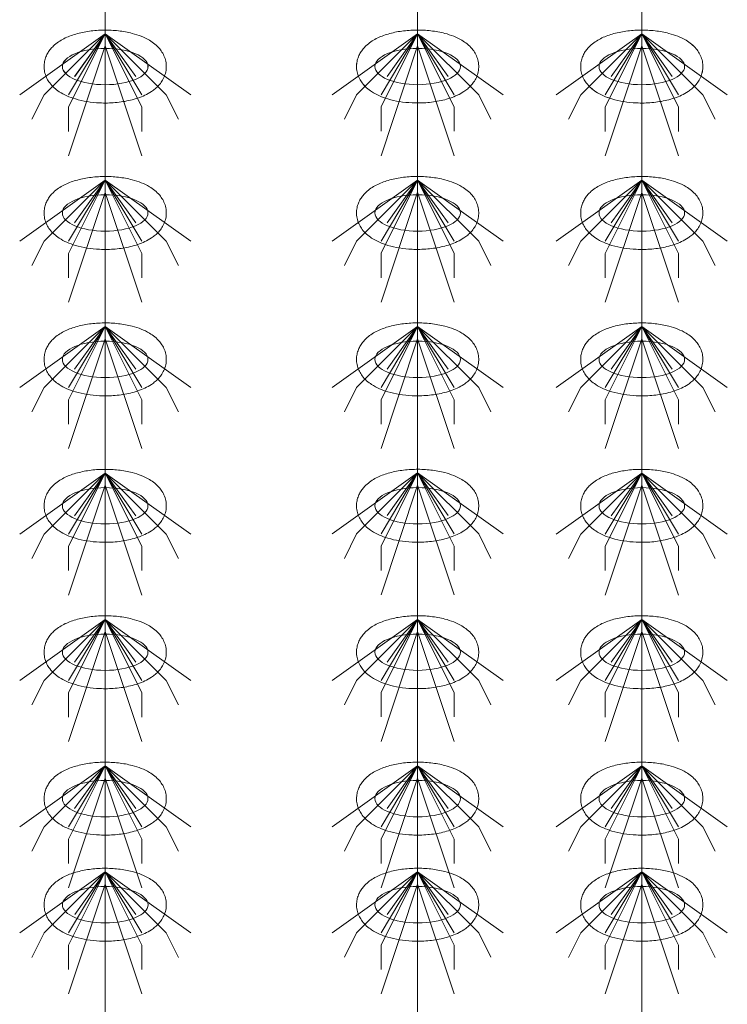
# Model space of a CAD drawing. Header units: metres. Extents: x 703769 to 722343, y 4313031 to 4317457.
# Tile 73 of 256: x 707724.58 to 707728.06, y 4313305.06 to 4313309.9. Entities that reach past the tile are written whole.
import ezdxf

# ---------------------------------------------------------------- set-up
doc = ezdxf.new("R2010")
doc.units = ezdxf.units.M
doc.header["$LTSCALE"] = 0.5
doc.layers.add('粗实线层', color=7, linetype='Continuous', lineweight=35)
doc.layers.add('设备', color=6, linetype='Continuous', lineweight=18)

# ---------------------------------------------------------------- blocks, each defined once
blk = doc.blocks.new('hh_1')
at = {"layer": '设备'}
for p, q in [((-268840, 164960), (-268910, 164910)), ((-268840, 164960), (-268890, 164910)), ((-268840, 164960), (-268870, 164900)), ((-268840, 164960), (-268870, 164910)), ((-268840, 164960), (-268865, 164925)), ((-268840, 164960), (-268790, 164910)), ((-268840, 164960), (-268815, 164925)), ((-268840, 164960), (-268770, 164910)), ((-268840, 164960), (-268810, 164910)), ((-268840, 164960), (-268810, 164900)), ((-268840, 164950), (-268870, 164860)), ((-268840, 164950), (-268810, 164860)), ((-268890, 164910), (-268900, 164890)), ((-268790, 164910), (-268780, 164890)), ((-268870, 164900), (-268870, 164880)), ((-268810, 164900), (-268810, 164880))]:
    blk.add_line(p, q, dxfattribs=at)
blk = doc.blocks.new('dawda')
at = {"layer": '设备', "color": 7}
for p, q in [((538386.44, 33373.42), (538386.44, 31373.38)), ((538642.28, 33373.42), (538642.28, 31373.42)), ((538825.8, 33373.42), (538825.8, 31373.38))]:
    blk.add_line(p, q, dxfattribs=at)
for centre in [(538386.43, 32630.55), (538386.44, 32630.55), (538642.27, 32630.59), (538642.27, 32630.59), (538825.81, 32630.55), (538825.81, 32630.55), (538386.43, 32510.55), (538642.27, 32510.59), (538825.81, 32510.55), (538386.43, 32390.55), (538642.27, 32390.59), (538825.81, 32390.55), (538386.43, 32270.55), (538642.27, 32270.59), (538825.81, 32270.55), (538386.43, 32150.55), (538642.27, 32150.59), (538825.81, 32150.55), (538386.43, 32030.55), (538642.27, 32030.59), (538825.81, 32030.55), (538386.44, 31943.61), (538642.28, 31943.64), (538825.81, 31943.61)]:
    blk.add_ellipse(centre, major_axis=(-35.04, 0), ratio=0.42498, dxfattribs=at)
for points in [[(538336.4, 32630.55), (538336.4, 32631.95), (538336.54, 32633.35), (538337.07, 32636.04), (538337.46, 32637.34), (538338.43, 32639.78), (538339, 32640.93), (538340.28, 32643.04), (538340.98, 32644.02), (538342.45, 32645.83), (538343.23, 32646.66), (538345.35, 32648.69), (538346.73, 32649.78), (538349.59, 32651.75), (538351.07, 32652.61), (538354.12, 32654.18), (538355.69, 32654.87), (538358.92, 32656.13), (538360.57, 32656.69), (538365.85, 32658.24), (538369.62, 32659.03), (538377.37, 32660.1), (538381.36, 32660.39), (538389.35, 32660.48), (538393.36, 32660.28), (538401.18, 32659.38), (538405, 32658.69), (538411.16, 32657.07), (538413.6, 32656.29), (538418.28, 32654.42), (538420.53, 32653.34), (538424.19, 32651.16), (538425.65, 32650.15), (538428.45, 32647.86), (538429.8, 32646.56), (538431.93, 32643.98), (538432.77, 32642.79), (538434.26, 32640.18), (538434.91, 32638.75), (538435.9, 32635.68), (538436.25, 32634.05), (538436.53, 32630.7), (538436.48, 32629), (538435.98, 32625.71), (538435.54, 32624.12), (538434.38, 32621.17), (538433.67, 32619.81), (538432.08, 32617.32), (538431.21, 32616.2), (538429.36, 32614.16), (538428.39, 32613.23), (538426.39, 32611.55), (538425.36, 32610.78), (538422.58, 32608.92), (538420.79, 32607.93), (538417.07, 32606.17), (538415.15, 32605.41), (538411.19, 32604.06), (538409.15, 32603.48), (538403.09, 32602.03), (538398.93, 32601.38), (538390.44, 32600.65), (538386.12, 32600.57), (538378.39, 32600.94), (538374.97, 32601.28), (538368.32, 32602.35), (538365.09, 32603.07), (538359.62, 32604.71), (538357.32, 32605.54), (538352.9, 32607.49), (538350.77, 32608.62), (538347.34, 32610.88), (538345.98, 32611.91), (538343.38, 32614.25), (538342.14, 32615.58), (538340.18, 32618.2), (538339.41, 32619.42), (538338.08, 32622.07), (538337.52, 32623.51), (538336.71, 32626.56), (538336.47, 32628.17), (538336.4, 32630.05), (538336.4, 32630.3), (538336.4, 32630.55)], [(538336.4, 32630.55), (538336.4, 32631.95), (538336.54, 32633.35), (538337.07, 32636.04), (538337.46, 32637.34), (538338.43, 32639.78), (538339.01, 32640.93), (538340.28, 32643.04), (538340.98, 32644.02), (538342.46, 32645.83), (538343.23, 32646.66), (538345.35, 32648.69), (538346.74, 32649.78), (538349.6, 32651.75), (538351.08, 32652.61), (538354.12, 32654.18), (538355.69, 32654.87), (538358.92, 32656.13), (538360.57, 32656.69), (538365.86, 32658.24), (538369.62, 32659.03), (538377.37, 32660.1), (538381.36, 32660.39), (538389.35, 32660.48), (538393.36, 32660.28), (538401.18, 32659.38), (538405, 32658.69), (538411.16, 32657.07), (538413.6, 32656.29), (538418.28, 32654.42), (538420.53, 32653.34), (538424.19, 32651.16), (538425.65, 32650.15), (538428.45, 32647.86), (538429.8, 32646.56), (538431.93, 32643.98), (538432.77, 32642.79), (538434.26, 32640.18), (538434.91, 32638.75), (538435.91, 32635.68), (538436.25, 32634.05), (538436.54, 32630.7), (538436.48, 32629), (538435.98, 32625.71), (538435.54, 32624.12), (538434.39, 32621.17), (538433.67, 32619.81), (538432.09, 32617.32), (538431.21, 32616.2), (538429.37, 32614.16), (538428.4, 32613.23), (538426.4, 32611.55), (538425.37, 32610.78), (538422.58, 32608.92), (538420.79, 32607.93), (538417.08, 32606.17), (538415.16, 32605.41), (538411.19, 32604.06), (538409.15, 32603.48), (538403.09, 32602.03), (538398.93, 32601.38), (538390.44, 32600.65), (538386.12, 32600.57), (538378.39, 32600.94), (538374.98, 32601.28), (538368.33, 32602.35), (538365.1, 32603.07), (538359.62, 32604.71), (538357.32, 32605.54), (538352.9, 32607.49), (538350.78, 32608.62), (538347.34, 32610.88), (538345.98, 32611.91), (538343.38, 32614.25), (538342.14, 32615.58), (538340.18, 32618.2), (538339.41, 32619.42), (538338.09, 32622.07), (538337.53, 32623.51), (538336.72, 32626.56), (538336.47, 32628.17), (538336.4, 32630.05), (538336.4, 32630.3), (538336.4, 32630.55)], [(538592.23, 32630.59), (538592.23, 32631.99), (538592.37, 32633.38), (538592.9, 32636.08), (538593.3, 32637.38), (538594.26, 32639.82), (538594.84, 32640.96), (538596.12, 32643.08), (538596.82, 32644.06), (538598.29, 32645.86), (538599.07, 32646.69), (538601.19, 32648.72), (538602.57, 32649.82), (538605.43, 32651.78), (538606.91, 32652.65), (538609.96, 32654.21), (538611.53, 32654.91), (538614.75, 32656.17), (538616.41, 32656.73), (538621.69, 32658.28), (538625.46, 32659.06), (538633.21, 32660.14), (538637.2, 32660.43), (538645.19, 32660.52), (538649.19, 32660.32), (538657.02, 32659.42), (538660.84, 32658.72), (538667, 32657.11), (538669.43, 32656.32), (538674.12, 32654.46), (538676.37, 32653.38), (538680.03, 32651.19), (538681.49, 32650.19), (538684.29, 32647.89), (538685.63, 32646.59), (538687.77, 32644.01), (538688.61, 32642.83), (538690.1, 32640.21), (538690.75, 32638.78), (538691.74, 32635.72), (538692.08, 32634.08), (538692.37, 32630.74), (538692.31, 32629.04), (538691.82, 32625.74), (538691.38, 32624.15), (538690.22, 32621.2), (538689.51, 32619.84), (538687.92, 32617.36), (538687.05, 32616.24), (538685.2, 32614.19), (538684.23, 32613.27), (538682.23, 32611.58), (538681.2, 32610.82), (538678.42, 32608.96), (538676.62, 32607.97), (538672.91, 32606.21), (538670.99, 32605.44), (538667.03, 32604.1), (538664.99, 32603.51), (538658.93, 32602.07), (538654.77, 32601.42), (538646.28, 32600.69), (538641.95, 32600.61), (538634.23, 32600.97), (538630.81, 32601.32), (538624.16, 32602.39), (538620.93, 32603.11), (538615.46, 32604.74), (538613.16, 32605.57), (538608.74, 32607.53), (538606.61, 32608.65), (538603.18, 32610.91), (538601.82, 32611.94), (538599.22, 32614.29), (538597.97, 32615.61), (538596.02, 32618.24), (538595.25, 32619.45), (538593.92, 32622.11), (538593.36, 32623.55), (538592.55, 32626.6), (538592.3, 32628.21), (538592.24, 32630.09), (538592.23, 32630.34), (538592.23, 32630.59)], [(538592.24, 32630.59), (538592.24, 32631.99), (538592.38, 32633.38), (538592.91, 32636.08), (538593.3, 32637.38), (538594.27, 32639.82), (538594.84, 32640.96), (538596.12, 32643.08), (538596.82, 32644.06), (538598.3, 32645.86), (538599.07, 32646.69), (538601.19, 32648.72), (538602.57, 32649.82), (538605.44, 32651.78), (538606.92, 32652.65), (538609.96, 32654.21), (538611.53, 32654.91), (538614.76, 32656.17), (538616.41, 32656.73), (538621.69, 32658.28), (538625.46, 32659.06), (538633.21, 32660.14), (538637.2, 32660.43), (538645.19, 32660.52), (538649.2, 32660.32), (538657.02, 32659.42), (538660.84, 32658.72), (538667, 32657.11), (538669.44, 32656.32), (538674.12, 32654.46), (538676.37, 32653.38), (538680.03, 32651.19), (538681.49, 32650.19), (538684.29, 32647.89), (538685.64, 32646.59), (538687.77, 32644.01), (538688.61, 32642.83), (538690.1, 32640.21), (538690.75, 32638.78), (538691.75, 32635.72), (538692.09, 32634.08), (538692.37, 32630.74), (538692.32, 32629.04), (538691.82, 32625.74), (538691.38, 32624.15), (538690.23, 32621.2), (538689.51, 32619.84), (538687.92, 32617.36), (538687.05, 32616.24), (538685.21, 32614.19), (538684.24, 32613.27), (538682.24, 32611.58), (538681.2, 32610.82), (538678.42, 32608.96), (538676.63, 32607.97), (538672.92, 32606.21), (538670.99, 32605.44), (538667.03, 32604.1), (538664.99, 32603.51), (538658.93, 32602.07), (538654.77, 32601.42), (538646.28, 32600.69), (538641.96, 32600.61), (538634.23, 32600.97), (538630.81, 32601.32), (538624.17, 32602.39), (538620.94, 32603.11), (538615.46, 32604.74), (538613.16, 32605.57), (538608.74, 32607.53), (538606.61, 32608.65), (538603.18, 32610.91), (538601.82, 32611.94), (538599.22, 32614.29), (538597.98, 32615.61), (538596.02, 32618.24), (538595.25, 32619.45), (538593.92, 32622.11), (538593.36, 32623.55), (538592.56, 32626.6), (538592.31, 32628.21), (538592.24, 32630.09), (538592.24, 32630.34), (538592.24, 32630.59)], [(538775.77, 32630.55), (538775.77, 32631.95), (538775.91, 32633.35), (538776.44, 32636.04), (538776.83, 32637.34), (538777.8, 32639.78), (538778.38, 32640.93), (538779.65, 32643.04), (538780.35, 32644.02), (538781.83, 32645.83), (538782.61, 32646.66), (538784.72, 32648.69), (538786.11, 32649.78), (538788.97, 32651.75), (538790.45, 32652.61), (538793.5, 32654.18), (538795.07, 32654.87), (538798.29, 32656.13), (538799.95, 32656.69), (538805.23, 32658.24), (538808.99, 32659.03), (538816.75, 32660.1), (538820.73, 32660.39), (538828.72, 32660.48), (538832.73, 32660.28), (538840.56, 32659.38), (538844.37, 32658.69), (538850.54, 32657.07), (538852.97, 32656.29), (538857.65, 32654.42), (538859.9, 32653.34), (538863.56, 32651.16), (538865.02, 32650.15), (538867.82, 32647.86), (538869.17, 32646.56), (538871.31, 32643.98), (538872.14, 32642.79), (538873.63, 32640.18), (538874.28, 32638.75), (538875.28, 32635.68), (538875.62, 32634.05), (538875.91, 32630.7), (538875.85, 32629), (538875.35, 32625.71), (538874.91, 32624.12), (538873.76, 32621.17), (538873.05, 32619.81), (538871.46, 32617.32), (538870.58, 32616.2), (538868.74, 32614.16), (538867.77, 32613.23), (538865.77, 32611.55), (538864.74, 32610.78), (538861.95, 32608.92), (538860.16, 32607.93), (538856.45, 32606.17), (538854.53, 32605.41), (538850.57, 32604.06), (538848.52, 32603.48), (538842.46, 32602.03), (538838.3, 32601.38), (538829.82, 32600.65), (538825.49, 32600.57), (538817.76, 32600.94), (538814.35, 32601.28), (538807.7, 32602.35), (538804.47, 32603.07), (538798.99, 32604.71), (538796.69, 32605.54), (538792.27, 32607.49), (538790.15, 32608.62), (538786.71, 32610.88), (538785.35, 32611.91), (538782.75, 32614.25), (538781.51, 32615.58), (538779.55, 32618.2), (538778.79, 32619.42), (538777.46, 32622.07), (538776.9, 32623.51), (538776.09, 32626.56), (538775.84, 32628.17), (538775.77, 32630.05), (538775.77, 32630.3), (538775.77, 32630.55)], [(538775.77, 32630.55), (538775.77, 32631.95), (538775.91, 32633.35), (538776.44, 32636.04), (538776.84, 32637.34), (538777.8, 32639.78), (538778.38, 32640.93), (538779.66, 32643.04), (538780.36, 32644.02), (538781.83, 32645.83), (538782.61, 32646.66), (538784.73, 32648.69), (538786.11, 32649.78), (538788.97, 32651.75), (538790.45, 32652.61), (538793.5, 32654.18), (538795.07, 32654.87), (538798.29, 32656.13), (538799.95, 32656.69), (538805.23, 32658.24), (538809, 32659.03), (538816.75, 32660.1), (538820.74, 32660.39), (538828.73, 32660.48), (538832.73, 32660.28), (538840.56, 32659.38), (538844.38, 32658.69), (538850.54, 32657.07), (538852.97, 32656.29), (538857.66, 32654.42), (538859.91, 32653.34), (538863.56, 32651.16), (538865.02, 32650.15), (538867.83, 32647.86), (538869.17, 32646.56), (538871.31, 32643.98), (538872.15, 32642.79), (538873.64, 32640.18), (538874.29, 32638.75), (538875.28, 32635.68), (538875.62, 32634.05), (538875.91, 32630.7), (538875.85, 32629), (538875.36, 32625.71), (538874.92, 32624.12), (538873.76, 32621.17), (538873.05, 32619.81), (538871.46, 32617.32), (538870.59, 32616.2), (538868.74, 32614.16), (538867.77, 32613.23), (538865.77, 32611.55), (538864.74, 32610.78), (538861.96, 32608.92), (538860.16, 32607.93), (538856.45, 32606.17), (538854.53, 32605.41), (538850.57, 32604.06), (538848.53, 32603.48), (538842.47, 32602.03), (538838.31, 32601.38), (538829.82, 32600.65), (538825.49, 32600.57), (538817.77, 32600.94), (538814.35, 32601.28), (538807.7, 32602.35), (538804.47, 32603.07), (538799, 32604.71), (538796.7, 32605.54), (538792.28, 32607.49), (538790.15, 32608.62), (538786.72, 32610.88), (538785.36, 32611.91), (538782.76, 32614.25), (538781.51, 32615.58), (538779.56, 32618.2), (538778.79, 32619.42), (538777.46, 32622.07), (538776.9, 32623.51), (538776.09, 32626.56), (538775.84, 32628.17), (538775.78, 32630.05), (538775.77, 32630.3), (538775.77, 32630.55)], [(538336.4, 32510.55), (538336.4, 32511.95), (538336.54, 32513.35), (538337.07, 32516.04), (538337.46, 32517.34), (538338.43, 32519.78), (538339, 32520.93), (538340.28, 32523.04), (538340.98, 32524.02), (538342.45, 32525.83), (538343.23, 32526.66), (538345.35, 32528.69), (538346.73, 32529.78), (538349.59, 32531.75), (538351.07, 32532.61), (538354.12, 32534.18), (538355.69, 32534.87), (538358.92, 32536.13), (538360.57, 32536.69), (538365.85, 32538.24), (538369.62, 32539.03), (538377.37, 32540.1), (538381.36, 32540.39), (538389.35, 32540.48), (538393.36, 32540.28), (538401.18, 32539.38), (538405, 32538.69), (538411.16, 32537.07), (538413.6, 32536.29), (538418.28, 32534.42), (538420.53, 32533.34), (538424.19, 32531.16), (538425.65, 32530.15), (538428.45, 32527.86), (538429.8, 32526.56), (538431.93, 32523.98), (538432.77, 32522.79), (538434.26, 32520.18), (538434.91, 32518.75), (538435.9, 32515.68), (538436.25, 32514.05), (538436.53, 32510.7), (538436.48, 32509), (538435.98, 32505.71), (538435.54, 32504.12), (538434.38, 32501.17), (538433.67, 32499.81), (538432.08, 32497.32), (538431.21, 32496.2), (538429.36, 32494.16), (538428.39, 32493.23), (538426.39, 32491.55), (538425.36, 32490.78), (538422.58, 32488.92), (538420.79, 32487.93), (538417.07, 32486.17), (538415.15, 32485.41), (538411.19, 32484.06), (538409.15, 32483.48), (538403.09, 32482.03), (538398.93, 32481.38), (538390.44, 32480.65), (538386.12, 32480.57), (538378.39, 32480.94), (538374.97, 32481.28), (538368.32, 32482.35), (538365.09, 32483.07), (538359.62, 32484.71), (538357.32, 32485.54), (538352.9, 32487.49), (538350.77, 32488.62), (538347.34, 32490.88), (538345.98, 32491.91), (538343.38, 32494.25), (538342.14, 32495.58), (538340.18, 32498.2), (538339.41, 32499.42), (538338.08, 32502.07), (538337.52, 32503.51), (538336.71, 32506.56), (538336.47, 32508.17), (538336.4, 32510.05), (538336.4, 32510.3), (538336.4, 32510.55)], [(538592.23, 32510.59), (538592.23, 32511.99), (538592.37, 32513.38), (538592.9, 32516.08), (538593.3, 32517.38), (538594.26, 32519.82), (538594.84, 32520.96), (538596.12, 32523.08), (538596.82, 32524.06), (538598.29, 32525.86), (538599.07, 32526.69), (538601.19, 32528.72), (538602.57, 32529.82), (538605.43, 32531.78), (538606.91, 32532.65), (538609.96, 32534.21), (538611.53, 32534.91), (538614.75, 32536.17), (538616.41, 32536.73), (538621.69, 32538.28), (538625.46, 32539.06), (538633.21, 32540.14), (538637.2, 32540.43), (538645.19, 32540.52), (538649.19, 32540.32), (538657.02, 32539.42), (538660.84, 32538.72), (538667, 32537.11), (538669.43, 32536.32), (538674.12, 32534.46), (538676.37, 32533.38), (538680.03, 32531.19), (538681.49, 32530.19), (538684.29, 32527.89), (538685.63, 32526.59), (538687.77, 32524.01), (538688.61, 32522.83), (538690.1, 32520.21), (538690.75, 32518.78), (538691.74, 32515.72), (538692.08, 32514.08), (538692.37, 32510.74), (538692.31, 32509.04), (538691.82, 32505.74), (538691.38, 32504.15), (538690.22, 32501.2), (538689.51, 32499.84), (538687.92, 32497.36), (538687.05, 32496.24), (538685.2, 32494.19), (538684.23, 32493.27), (538682.23, 32491.58), (538681.2, 32490.82), (538678.42, 32488.96), (538676.62, 32487.97), (538672.91, 32486.21), (538670.99, 32485.44), (538667.03, 32484.1), (538664.99, 32483.51), (538658.93, 32482.07), (538654.77, 32481.42), (538646.28, 32480.69), (538641.95, 32480.61), (538634.23, 32480.97), (538630.81, 32481.32), (538624.16, 32482.39), (538620.93, 32483.11), (538615.46, 32484.74), (538613.16, 32485.57), (538608.74, 32487.53), (538606.61, 32488.65), (538603.18, 32490.91), (538601.82, 32491.94), (538599.22, 32494.29), (538597.97, 32495.61), (538596.02, 32498.24), (538595.25, 32499.45), (538593.92, 32502.11), (538593.36, 32503.55), (538592.55, 32506.6), (538592.3, 32508.21), (538592.24, 32510.09), (538592.23, 32510.34), (538592.23, 32510.59)], [(538775.77, 32510.55), (538775.77, 32511.95), (538775.91, 32513.35), (538776.44, 32516.04), (538776.83, 32517.34), (538777.8, 32519.78), (538778.38, 32520.93), (538779.65, 32523.04), (538780.35, 32524.02), (538781.83, 32525.83), (538782.61, 32526.66), (538784.72, 32528.69), (538786.11, 32529.78), (538788.97, 32531.75), (538790.45, 32532.61), (538793.5, 32534.18), (538795.07, 32534.87), (538798.29, 32536.13), (538799.95, 32536.69), (538805.23, 32538.24), (538808.99, 32539.03), (538816.75, 32540.1), (538820.73, 32540.39), (538828.72, 32540.48), (538832.73, 32540.28), (538840.56, 32539.38), (538844.37, 32538.69), (538850.54, 32537.07), (538852.97, 32536.29), (538857.65, 32534.42), (538859.9, 32533.34), (538863.56, 32531.16), (538865.02, 32530.15), (538867.82, 32527.86), (538869.17, 32526.56), (538871.31, 32523.98), (538872.14, 32522.79), (538873.63, 32520.18), (538874.28, 32518.75), (538875.28, 32515.68), (538875.62, 32514.05), (538875.91, 32510.7), (538875.85, 32509), (538875.35, 32505.71), (538874.91, 32504.12), (538873.76, 32501.17), (538873.05, 32499.81), (538871.46, 32497.32), (538870.58, 32496.2), (538868.74, 32494.16), (538867.77, 32493.23), (538865.77, 32491.55), (538864.74, 32490.78), (538861.95, 32488.92), (538860.16, 32487.93), (538856.45, 32486.17), (538854.53, 32485.41), (538850.57, 32484.06), (538848.52, 32483.48), (538842.46, 32482.03), (538838.3, 32481.38), (538829.82, 32480.65), (538825.49, 32480.57), (538817.76, 32480.94), (538814.35, 32481.28), (538807.7, 32482.35), (538804.47, 32483.07), (538798.99, 32484.71), (538796.69, 32485.54), (538792.27, 32487.49), (538790.15, 32488.62), (538786.71, 32490.88), (538785.35, 32491.91), (538782.75, 32494.25), (538781.51, 32495.58), (538779.55, 32498.2), (538778.79, 32499.42), (538777.46, 32502.07), (538776.9, 32503.51), (538776.09, 32506.56), (538775.84, 32508.17), (538775.77, 32510.05), (538775.77, 32510.3), (538775.77, 32510.55)], [(538336.4, 32390.55), (538336.4, 32391.95), (538336.54, 32393.35), (538337.07, 32396.04), (538337.46, 32397.34), (538338.43, 32399.78), (538339, 32400.93), (538340.28, 32403.04), (538340.98, 32404.02), (538342.45, 32405.83), (538343.23, 32406.66), (538345.35, 32408.69), (538346.73, 32409.78), (538349.59, 32411.75), (538351.07, 32412.61), (538354.12, 32414.18), (538355.69, 32414.87), (538358.92, 32416.13), (538360.57, 32416.69), (538365.85, 32418.24), (538369.62, 32419.03), (538377.37, 32420.1), (538381.36, 32420.39), (538389.35, 32420.48), (538393.36, 32420.28), (538401.18, 32419.38), (538405, 32418.69), (538411.16, 32417.07), (538413.6, 32416.29), (538418.28, 32414.42), (538420.53, 32413.34), (538424.19, 32411.16), (538425.65, 32410.15), (538428.45, 32407.86), (538429.8, 32406.56), (538431.93, 32403.98), (538432.77, 32402.79), (538434.26, 32400.18), (538434.91, 32398.75), (538435.9, 32395.68), (538436.25, 32394.05), (538436.53, 32390.7), (538436.48, 32389), (538435.98, 32385.71), (538435.54, 32384.12), (538434.38, 32381.17), (538433.67, 32379.81), (538432.08, 32377.32), (538431.21, 32376.2), (538429.36, 32374.16), (538428.39, 32373.23), (538426.39, 32371.55), (538425.36, 32370.78), (538422.58, 32368.92), (538420.79, 32367.93), (538417.07, 32366.17), (538415.15, 32365.41), (538411.19, 32364.06), (538409.15, 32363.48), (538403.09, 32362.03), (538398.93, 32361.38), (538390.44, 32360.65), (538386.12, 32360.57), (538378.39, 32360.94), (538374.97, 32361.28), (538368.32, 32362.35), (538365.09, 32363.07), (538359.62, 32364.71), (538357.32, 32365.54), (538352.9, 32367.49), (538350.77, 32368.62), (538347.34, 32370.88), (538345.98, 32371.91), (538343.38, 32374.25), (538342.14, 32375.58), (538340.18, 32378.2), (538339.41, 32379.42), (538338.08, 32382.07), (538337.52, 32383.51), (538336.71, 32386.56), (538336.47, 32388.17), (538336.4, 32390.05), (538336.4, 32390.3), (538336.4, 32390.55)], [(538592.23, 32390.59), (538592.23, 32391.99), (538592.37, 32393.38), (538592.9, 32396.08), (538593.3, 32397.38), (538594.26, 32399.82), (538594.84, 32400.96), (538596.12, 32403.08), (538596.82, 32404.06), (538598.29, 32405.86), (538599.07, 32406.69), (538601.19, 32408.72), (538602.57, 32409.82), (538605.43, 32411.78), (538606.91, 32412.65), (538609.96, 32414.21), (538611.53, 32414.91), (538614.75, 32416.17), (538616.41, 32416.73), (538621.69, 32418.28), (538625.46, 32419.06), (538633.21, 32420.14), (538637.2, 32420.43), (538645.19, 32420.52), (538649.19, 32420.32), (538657.02, 32419.42), (538660.84, 32418.72), (538667, 32417.11), (538669.43, 32416.32), (538674.12, 32414.46), (538676.37, 32413.38), (538680.03, 32411.19), (538681.49, 32410.19), (538684.29, 32407.89), (538685.63, 32406.59), (538687.77, 32404.01), (538688.61, 32402.83), (538690.1, 32400.21), (538690.75, 32398.78), (538691.74, 32395.72), (538692.08, 32394.08), (538692.37, 32390.74), (538692.31, 32389.04), (538691.82, 32385.74), (538691.38, 32384.15), (538690.22, 32381.2), (538689.51, 32379.84), (538687.92, 32377.36), (538687.05, 32376.24), (538685.2, 32374.19), (538684.23, 32373.27), (538682.23, 32371.58), (538681.2, 32370.82), (538678.42, 32368.96), (538676.62, 32367.97), (538672.91, 32366.21), (538670.99, 32365.44), (538667.03, 32364.1), (538664.99, 32363.51), (538658.93, 32362.07), (538654.77, 32361.42), (538646.28, 32360.69), (538641.95, 32360.61), (538634.23, 32360.97), (538630.81, 32361.32), (538624.16, 32362.39), (538620.93, 32363.11), (538615.46, 32364.74), (538613.16, 32365.57), (538608.74, 32367.53), (538606.61, 32368.65), (538603.18, 32370.91), (538601.82, 32371.94), (538599.22, 32374.29), (538597.97, 32375.61), (538596.02, 32378.24), (538595.25, 32379.45), (538593.92, 32382.11), (538593.36, 32383.55), (538592.55, 32386.6), (538592.3, 32388.21), (538592.24, 32390.09), (538592.23, 32390.34), (538592.23, 32390.59)], [(538775.77, 32390.55), (538775.77, 32391.95), (538775.91, 32393.35), (538776.44, 32396.04), (538776.83, 32397.34), (538777.8, 32399.78), (538778.38, 32400.93), (538779.65, 32403.04), (538780.35, 32404.02), (538781.83, 32405.83), (538782.61, 32406.66), (538784.72, 32408.69), (538786.11, 32409.78), (538788.97, 32411.75), (538790.45, 32412.61), (538793.5, 32414.18), (538795.07, 32414.87), (538798.29, 32416.13), (538799.95, 32416.69), (538805.23, 32418.24), (538808.99, 32419.03), (538816.75, 32420.1), (538820.73, 32420.39), (538828.72, 32420.48), (538832.73, 32420.28), (538840.56, 32419.38), (538844.37, 32418.69), (538850.54, 32417.07), (538852.97, 32416.29), (538857.65, 32414.42), (538859.9, 32413.34), (538863.56, 32411.16), (538865.02, 32410.15), (538867.82, 32407.86), (538869.17, 32406.56), (538871.31, 32403.98), (538872.14, 32402.79), (538873.63, 32400.18), (538874.28, 32398.75), (538875.28, 32395.68), (538875.62, 32394.05), (538875.91, 32390.7), (538875.85, 32389), (538875.35, 32385.71), (538874.91, 32384.12), (538873.76, 32381.17), (538873.05, 32379.81), (538871.46, 32377.32), (538870.58, 32376.2), (538868.74, 32374.16), (538867.77, 32373.23), (538865.77, 32371.55), (538864.74, 32370.78), (538861.95, 32368.92), (538860.16, 32367.93), (538856.45, 32366.17), (538854.53, 32365.41), (538850.57, 32364.06), (538848.52, 32363.48), (538842.46, 32362.03), (538838.3, 32361.38), (538829.82, 32360.65), (538825.49, 32360.57), (538817.76, 32360.94), (538814.35, 32361.28), (538807.7, 32362.35), (538804.47, 32363.07), (538798.99, 32364.71), (538796.69, 32365.54), (538792.27, 32367.49), (538790.15, 32368.62), (538786.71, 32370.88), (538785.35, 32371.91), (538782.75, 32374.25), (538781.51, 32375.58), (538779.55, 32378.2), (538778.79, 32379.42), (538777.46, 32382.07), (538776.9, 32383.51), (538776.09, 32386.56), (538775.84, 32388.17), (538775.77, 32390.05), (538775.77, 32390.3), (538775.77, 32390.55)], [(538336.4, 32270.55), (538336.4, 32271.95), (538336.54, 32273.35), (538337.07, 32276.04), (538337.46, 32277.34), (538338.43, 32279.78), (538339, 32280.93), (538340.28, 32283.04), (538340.98, 32284.02), (538342.45, 32285.83), (538343.23, 32286.66), (538345.35, 32288.69), (538346.73, 32289.78), (538349.59, 32291.75), (538351.07, 32292.61), (538354.12, 32294.18), (538355.69, 32294.87), (538358.92, 32296.13), (538360.57, 32296.69), (538365.85, 32298.24), (538369.62, 32299.03), (538377.37, 32300.1), (538381.36, 32300.39), (538389.35, 32300.48), (538393.36, 32300.28), (538401.18, 32299.38), (538405, 32298.69), (538411.16, 32297.07), (538413.6, 32296.29), (538418.28, 32294.42), (538420.53, 32293.34), (538424.19, 32291.16), (538425.65, 32290.15), (538428.45, 32287.86), (538429.8, 32286.56), (538431.93, 32283.98), (538432.77, 32282.79), (538434.26, 32280.18), (538434.91, 32278.75), (538435.9, 32275.68), (538436.25, 32274.05), (538436.53, 32270.7), (538436.48, 32269), (538435.98, 32265.71), (538435.54, 32264.12), (538434.38, 32261.17), (538433.67, 32259.81), (538432.08, 32257.32), (538431.21, 32256.2), (538429.36, 32254.16), (538428.39, 32253.23), (538426.39, 32251.55), (538425.36, 32250.78), (538422.58, 32248.92), (538420.79, 32247.93), (538417.07, 32246.17), (538415.15, 32245.41), (538411.19, 32244.06), (538409.15, 32243.48), (538403.09, 32242.03), (538398.93, 32241.38), (538390.44, 32240.65), (538386.12, 32240.57), (538378.39, 32240.94), (538374.97, 32241.28), (538368.32, 32242.35), (538365.09, 32243.07), (538359.62, 32244.71), (538357.32, 32245.54), (538352.9, 32247.49), (538350.77, 32248.62), (538347.34, 32250.88), (538345.98, 32251.91), (538343.38, 32254.25), (538342.14, 32255.58), (538340.18, 32258.2), (538339.41, 32259.42), (538338.08, 32262.07), (538337.52, 32263.51), (538336.71, 32266.56), (538336.47, 32268.17), (538336.4, 32270.05), (538336.4, 32270.3), (538336.4, 32270.55)], [(538592.23, 32270.59), (538592.23, 32271.99), (538592.37, 32273.38), (538592.9, 32276.08), (538593.3, 32277.38), (538594.26, 32279.82), (538594.84, 32280.96), (538596.12, 32283.08), (538596.82, 32284.06), (538598.29, 32285.86), (538599.07, 32286.69), (538601.19, 32288.72), (538602.57, 32289.82), (538605.43, 32291.78), (538606.91, 32292.65), (538609.96, 32294.21), (538611.53, 32294.91), (538614.75, 32296.17), (538616.41, 32296.73), (538621.69, 32298.28), (538625.46, 32299.06), (538633.21, 32300.14), (538637.2, 32300.43), (538645.19, 32300.52), (538649.19, 32300.32), (538657.02, 32299.42), (538660.84, 32298.72), (538667, 32297.11), (538669.43, 32296.32), (538674.12, 32294.46), (538676.37, 32293.38), (538680.03, 32291.19), (538681.49, 32290.19), (538684.29, 32287.89), (538685.63, 32286.59), (538687.77, 32284.01), (538688.61, 32282.83), (538690.1, 32280.21), (538690.75, 32278.78), (538691.74, 32275.72), (538692.08, 32274.08), (538692.37, 32270.74), (538692.31, 32269.04), (538691.82, 32265.74), (538691.38, 32264.15), (538690.22, 32261.2), (538689.51, 32259.84), (538687.92, 32257.36), (538687.05, 32256.24), (538685.2, 32254.19), (538684.23, 32253.27), (538682.23, 32251.58), (538681.2, 32250.82), (538678.42, 32248.96), (538676.62, 32247.97), (538672.91, 32246.21), (538670.99, 32245.44), (538667.03, 32244.1), (538664.99, 32243.51), (538658.93, 32242.07), (538654.77, 32241.42), (538646.28, 32240.69), (538641.95, 32240.61), (538634.23, 32240.97), (538630.81, 32241.32), (538624.16, 32242.39), (538620.93, 32243.11), (538615.46, 32244.74), (538613.16, 32245.57), (538608.74, 32247.53), (538606.61, 32248.65), (538603.18, 32250.91), (538601.82, 32251.94), (538599.22, 32254.29), (538597.97, 32255.61), (538596.02, 32258.24), (538595.25, 32259.45), (538593.92, 32262.11), (538593.36, 32263.55), (538592.55, 32266.6), (538592.3, 32268.21), (538592.24, 32270.09), (538592.23, 32270.34), (538592.23, 32270.59)], [(538775.77, 32270.55), (538775.77, 32271.95), (538775.91, 32273.35), (538776.44, 32276.04), (538776.83, 32277.34), (538777.8, 32279.78), (538778.38, 32280.93), (538779.65, 32283.04), (538780.35, 32284.02), (538781.83, 32285.83), (538782.61, 32286.66), (538784.72, 32288.69), (538786.11, 32289.78), (538788.97, 32291.75), (538790.45, 32292.61), (538793.5, 32294.18), (538795.07, 32294.87), (538798.29, 32296.13), (538799.95, 32296.69), (538805.23, 32298.24), (538808.99, 32299.03), (538816.75, 32300.1), (538820.73, 32300.39), (538828.72, 32300.48), (538832.73, 32300.28), (538840.56, 32299.38), (538844.37, 32298.69), (538850.54, 32297.07), (538852.97, 32296.29), (538857.65, 32294.42), (538859.9, 32293.34), (538863.56, 32291.16), (538865.02, 32290.15), (538867.82, 32287.86), (538869.17, 32286.56), (538871.31, 32283.98), (538872.14, 32282.79), (538873.63, 32280.18), (538874.28, 32278.75), (538875.28, 32275.68), (538875.62, 32274.05), (538875.91, 32270.7), (538875.85, 32269), (538875.35, 32265.71), (538874.91, 32264.12), (538873.76, 32261.17), (538873.05, 32259.81), (538871.46, 32257.32), (538870.58, 32256.2), (538868.74, 32254.16), (538867.77, 32253.23), (538865.77, 32251.55), (538864.74, 32250.78), (538861.95, 32248.92), (538860.16, 32247.93), (538856.45, 32246.17), (538854.53, 32245.41), (538850.57, 32244.06), (538848.52, 32243.48), (538842.46, 32242.03), (538838.3, 32241.38), (538829.82, 32240.65), (538825.49, 32240.57), (538817.76, 32240.94), (538814.35, 32241.28), (538807.7, 32242.35), (538804.47, 32243.07), (538798.99, 32244.71), (538796.69, 32245.54), (538792.27, 32247.49), (538790.15, 32248.62), (538786.71, 32250.88), (538785.35, 32251.91), (538782.75, 32254.25), (538781.51, 32255.58), (538779.55, 32258.2), (538778.79, 32259.42), (538777.46, 32262.07), (538776.9, 32263.51), (538776.09, 32266.56), (538775.84, 32268.17), (538775.77, 32270.05), (538775.77, 32270.3), (538775.77, 32270.55)], [(538336.4, 32150.55), (538336.4, 32151.95), (538336.54, 32153.35), (538337.07, 32156.04), (538337.46, 32157.34), (538338.43, 32159.78), (538339, 32160.93), (538340.28, 32163.04), (538340.98, 32164.02), (538342.45, 32165.83), (538343.23, 32166.66), (538345.35, 32168.69), (538346.73, 32169.78), (538349.59, 32171.75), (538351.07, 32172.61), (538354.12, 32174.18), (538355.69, 32174.87), (538358.92, 32176.13), (538360.57, 32176.69), (538365.85, 32178.24), (538369.62, 32179.03), (538377.37, 32180.1), (538381.36, 32180.39), (538389.35, 32180.48), (538393.36, 32180.28), (538401.18, 32179.38), (538405, 32178.69), (538411.16, 32177.07), (538413.6, 32176.29), (538418.28, 32174.42), (538420.53, 32173.34), (538424.19, 32171.16), (538425.65, 32170.15), (538428.45, 32167.86), (538429.8, 32166.56), (538431.93, 32163.98), (538432.77, 32162.79), (538434.26, 32160.18), (538434.91, 32158.75), (538435.9, 32155.68), (538436.25, 32154.05), (538436.53, 32150.7), (538436.48, 32149), (538435.98, 32145.71), (538435.54, 32144.12), (538434.38, 32141.17), (538433.67, 32139.81), (538432.08, 32137.32), (538431.21, 32136.2), (538429.36, 32134.16), (538428.39, 32133.23), (538426.39, 32131.55), (538425.36, 32130.78), (538422.58, 32128.92), (538420.79, 32127.93), (538417.07, 32126.17), (538415.15, 32125.41), (538411.19, 32124.06), (538409.15, 32123.48), (538403.09, 32122.03), (538398.93, 32121.38), (538390.44, 32120.65), (538386.12, 32120.57), (538378.39, 32120.94), (538374.97, 32121.28), (538368.32, 32122.35), (538365.09, 32123.07), (538359.62, 32124.71), (538357.32, 32125.54), (538352.9, 32127.49), (538350.77, 32128.62), (538347.34, 32130.88), (538345.98, 32131.91), (538343.38, 32134.25), (538342.14, 32135.58), (538340.18, 32138.2), (538339.41, 32139.42), (538338.08, 32142.07), (538337.52, 32143.51), (538336.71, 32146.56), (538336.47, 32148.17), (538336.4, 32150.05), (538336.4, 32150.3), (538336.4, 32150.55)], [(538592.23, 32150.59), (538592.23, 32151.99), (538592.37, 32153.38), (538592.9, 32156.08), (538593.3, 32157.38), (538594.26, 32159.82), (538594.84, 32160.96), (538596.12, 32163.08), (538596.82, 32164.06), (538598.29, 32165.86), (538599.07, 32166.69), (538601.19, 32168.72), (538602.57, 32169.82), (538605.43, 32171.78), (538606.91, 32172.65), (538609.96, 32174.21), (538611.53, 32174.91), (538614.75, 32176.17), (538616.41, 32176.73), (538621.69, 32178.28), (538625.46, 32179.06), (538633.21, 32180.14), (538637.2, 32180.43), (538645.19, 32180.52), (538649.19, 32180.32), (538657.02, 32179.42), (538660.84, 32178.72), (538667, 32177.11), (538669.43, 32176.32), (538674.12, 32174.46), (538676.37, 32173.38), (538680.03, 32171.19), (538681.49, 32170.19), (538684.29, 32167.89), (538685.63, 32166.59), (538687.77, 32164.01), (538688.61, 32162.83), (538690.1, 32160.21), (538690.75, 32158.78), (538691.74, 32155.72), (538692.08, 32154.08), (538692.37, 32150.74), (538692.31, 32149.04), (538691.82, 32145.74), (538691.38, 32144.15), (538690.22, 32141.2), (538689.51, 32139.84), (538687.92, 32137.36), (538687.05, 32136.24), (538685.2, 32134.19), (538684.23, 32133.27), (538682.23, 32131.58), (538681.2, 32130.82), (538678.42, 32128.96), (538676.62, 32127.97), (538672.91, 32126.21), (538670.99, 32125.44), (538667.03, 32124.1), (538664.99, 32123.51), (538658.93, 32122.07), (538654.77, 32121.42), (538646.28, 32120.69), (538641.95, 32120.61), (538634.23, 32120.97), (538630.81, 32121.32), (538624.16, 32122.39), (538620.93, 32123.11), (538615.46, 32124.74), (538613.16, 32125.57), (538608.74, 32127.53), (538606.61, 32128.65), (538603.18, 32130.91), (538601.82, 32131.94), (538599.22, 32134.29), (538597.97, 32135.61), (538596.02, 32138.24), (538595.25, 32139.45), (538593.92, 32142.11), (538593.36, 32143.55), (538592.55, 32146.6), (538592.3, 32148.21), (538592.24, 32150.09), (538592.23, 32150.34), (538592.23, 32150.59)], [(538775.77, 32150.55), (538775.77, 32151.95), (538775.91, 32153.35), (538776.44, 32156.04), (538776.83, 32157.34), (538777.8, 32159.78), (538778.38, 32160.93), (538779.65, 32163.04), (538780.35, 32164.02), (538781.83, 32165.83), (538782.61, 32166.66), (538784.72, 32168.69), (538786.11, 32169.78), (538788.97, 32171.75), (538790.45, 32172.61), (538793.5, 32174.18), (538795.07, 32174.87), (538798.29, 32176.13), (538799.95, 32176.69), (538805.23, 32178.24), (538808.99, 32179.03), (538816.75, 32180.1), (538820.73, 32180.39), (538828.72, 32180.48), (538832.73, 32180.28), (538840.56, 32179.38), (538844.37, 32178.69), (538850.54, 32177.07), (538852.97, 32176.29), (538857.65, 32174.42), (538859.9, 32173.34), (538863.56, 32171.16), (538865.02, 32170.15), (538867.82, 32167.86), (538869.17, 32166.56), (538871.31, 32163.98), (538872.14, 32162.79), (538873.63, 32160.18), (538874.28, 32158.75), (538875.28, 32155.68), (538875.62, 32154.05), (538875.91, 32150.7), (538875.85, 32149), (538875.35, 32145.71), (538874.91, 32144.12), (538873.76, 32141.17), (538873.05, 32139.81), (538871.46, 32137.32), (538870.58, 32136.2), (538868.74, 32134.16), (538867.77, 32133.23), (538865.77, 32131.55), (538864.74, 32130.78), (538861.95, 32128.92), (538860.16, 32127.93), (538856.45, 32126.17), (538854.53, 32125.41), (538850.57, 32124.06), (538848.52, 32123.48), (538842.46, 32122.03), (538838.3, 32121.38), (538829.82, 32120.65), (538825.49, 32120.57), (538817.76, 32120.94), (538814.35, 32121.28), (538807.7, 32122.35), (538804.47, 32123.07), (538798.99, 32124.71), (538796.69, 32125.54), (538792.27, 32127.49), (538790.15, 32128.62), (538786.71, 32130.88), (538785.35, 32131.91), (538782.75, 32134.25), (538781.51, 32135.58), (538779.55, 32138.2), (538778.79, 32139.42), (538777.46, 32142.07), (538776.9, 32143.51), (538776.09, 32146.56), (538775.84, 32148.17), (538775.77, 32150.05), (538775.77, 32150.3), (538775.77, 32150.55)], [(538336.4, 32030.55), (538336.4, 32031.95), (538336.54, 32033.35), (538337.07, 32036.04), (538337.46, 32037.34), (538338.43, 32039.78), (538339.01, 32040.93), (538340.28, 32043.04), (538340.98, 32044.02), (538342.46, 32045.83), (538343.23, 32046.66), (538345.35, 32048.69), (538346.73, 32049.78), (538349.6, 32051.75), (538351.08, 32052.61), (538354.12, 32054.18), (538355.69, 32054.87), (538358.92, 32056.13), (538360.57, 32056.69), (538365.85, 32058.24), (538369.62, 32059.03), (538377.37, 32060.1), (538381.36, 32060.39), (538389.35, 32060.48), (538393.36, 32060.28), (538401.18, 32059.38), (538405, 32058.69), (538411.16, 32057.07), (538413.6, 32056.29), (538418.28, 32054.42), (538420.53, 32053.34), (538424.19, 32051.16), (538425.65, 32050.15), (538428.45, 32047.86), (538429.8, 32046.56), (538431.93, 32043.98), (538432.77, 32042.79), (538434.26, 32040.18), (538434.91, 32038.75), (538435.91, 32035.68), (538436.25, 32034.05), (538436.54, 32030.7), (538436.48, 32029), (538435.98, 32025.71), (538435.54, 32024.12), (538434.39, 32021.17), (538433.67, 32019.81), (538432.08, 32017.32), (538431.21, 32016.2), (538429.37, 32014.16), (538428.4, 32013.23), (538426.4, 32011.55), (538425.36, 32010.78), (538422.58, 32008.92), (538420.79, 32007.93), (538417.08, 32006.17), (538415.16, 32005.41), (538411.19, 32004.06), (538409.15, 32003.48), (538403.09, 32002.03), (538398.93, 32001.38), (538390.44, 32000.65), (538386.12, 32000.57), (538378.39, 32000.94), (538374.98, 32001.28), (538368.33, 32002.35), (538365.1, 32003.07), (538359.62, 32004.71), (538357.32, 32005.54), (538352.9, 32007.49), (538350.77, 32008.62), (538347.34, 32010.88), (538345.98, 32011.91), (538343.38, 32014.25), (538342.14, 32015.58), (538340.18, 32018.2), (538339.41, 32019.42), (538338.09, 32022.07), (538337.53, 32023.51), (538336.72, 32026.56), (538336.47, 32028.17), (538336.4, 32030.05), (538336.4, 32030.3), (538336.4, 32030.55)], [(538592.24, 32030.59), (538592.24, 32031.99), (538592.38, 32033.38), (538592.91, 32036.08), (538593.3, 32037.38), (538594.27, 32039.82), (538594.84, 32040.96), (538596.12, 32043.08), (538596.82, 32044.06), (538598.3, 32045.86), (538599.07, 32046.69), (538601.19, 32048.72), (538602.57, 32049.82), (538605.43, 32051.78), (538606.91, 32052.65), (538609.96, 32054.21), (538611.53, 32054.91), (538614.76, 32056.17), (538616.41, 32056.73), (538621.69, 32058.28), (538625.46, 32059.06), (538633.21, 32060.14), (538637.2, 32060.43), (538645.19, 32060.52), (538649.2, 32060.32), (538657.02, 32059.42), (538660.84, 32058.72), (538667, 32057.11), (538669.44, 32056.32), (538674.12, 32054.46), (538676.37, 32053.38), (538680.03, 32051.19), (538681.49, 32050.19), (538684.29, 32047.89), (538685.64, 32046.59), (538687.77, 32044.01), (538688.61, 32042.83), (538690.1, 32040.21), (538690.75, 32038.78), (538691.75, 32035.72), (538692.09, 32034.08), (538692.37, 32030.74), (538692.32, 32029.04), (538691.82, 32025.74), (538691.38, 32024.15), (538690.22, 32021.2), (538689.51, 32019.84), (538687.92, 32017.36), (538687.05, 32016.24), (538685.2, 32014.19), (538684.24, 32013.27), (538682.23, 32011.58), (538681.2, 32010.82), (538678.42, 32008.96), (538676.63, 32007.97), (538672.91, 32006.21), (538670.99, 32005.44), (538667.03, 32004.1), (538664.99, 32003.51), (538658.93, 32002.07), (538654.77, 32001.42), (538646.28, 32000.69), (538641.96, 32000.61), (538634.23, 32000.97), (538630.81, 32001.32), (538624.17, 32002.39), (538620.94, 32003.11), (538615.46, 32004.74), (538613.16, 32005.57), (538608.74, 32007.53), (538606.61, 32008.65), (538603.18, 32010.91), (538601.82, 32011.94), (538599.22, 32014.29), (538597.98, 32015.61), (538596.02, 32018.24), (538595.25, 32019.45), (538593.92, 32022.11), (538593.36, 32023.55), (538592.55, 32026.6), (538592.31, 32028.21), (538592.24, 32030.09), (538592.24, 32030.34), (538592.24, 32030.59)], [(538775.77, 32030.55), (538775.77, 32031.95), (538775.91, 32033.35), (538776.44, 32036.04), (538776.83, 32037.34), (538777.8, 32039.78), (538778.38, 32040.93), (538779.66, 32043.04), (538780.36, 32044.02), (538781.83, 32045.83), (538782.61, 32046.66), (538784.73, 32048.69), (538786.11, 32049.78), (538788.97, 32051.75), (538790.45, 32052.61), (538793.5, 32054.18), (538795.07, 32054.87), (538798.29, 32056.13), (538799.95, 32056.69), (538805.23, 32058.24), (538808.99, 32059.03), (538816.75, 32060.1), (538820.73, 32060.39), (538828.73, 32060.48), (538832.73, 32060.28), (538840.56, 32059.38), (538844.38, 32058.69), (538850.54, 32057.07), (538852.97, 32056.29), (538857.66, 32054.42), (538859.91, 32053.34), (538863.56, 32051.16), (538865.02, 32050.15), (538867.83, 32047.86), (538869.17, 32046.56), (538871.31, 32043.98), (538872.15, 32042.79), (538873.64, 32040.18), (538874.29, 32038.75), (538875.28, 32035.68), (538875.62, 32034.05), (538875.91, 32030.7), (538875.85, 32029), (538875.35, 32025.71), (538874.92, 32024.12), (538873.76, 32021.17), (538873.05, 32019.81), (538871.46, 32017.32), (538870.58, 32016.2), (538868.74, 32014.16), (538867.77, 32013.23), (538865.77, 32011.55), (538864.74, 32010.78), (538861.96, 32008.92), (538860.16, 32007.93), (538856.45, 32006.17), (538854.53, 32005.41), (538850.57, 32004.06), (538848.53, 32003.48), (538842.46, 32002.03), (538838.31, 32001.38), (538829.82, 32000.65), (538825.49, 32000.57), (538817.77, 32000.94), (538814.35, 32001.28), (538807.7, 32002.35), (538804.47, 32003.07), (538799, 32004.71), (538796.7, 32005.54), (538792.27, 32007.49), (538790.15, 32008.62), (538786.71, 32010.88), (538785.36, 32011.91), (538782.76, 32014.25), (538781.51, 32015.58), (538779.55, 32018.2), (538778.79, 32019.42), (538777.46, 32022.07), (538776.9, 32023.51), (538776.09, 32026.56), (538775.84, 32028.17), (538775.78, 32030.05), (538775.77, 32030.3), (538775.77, 32030.55)], [(538336.4, 31943.61), (538336.4, 31945), (538336.54, 31946.4), (538337.07, 31949.1), (538337.46, 31950.39), (538338.43, 31952.83), (538339.01, 31953.98), (538340.29, 31956.1), (538340.99, 31957.08), (538342.46, 31958.88), (538343.24, 31959.71), (538345.35, 31961.74), (538346.74, 31962.84), (538349.6, 31964.8), (538351.08, 31965.67), (538354.13, 31967.23), (538355.7, 31967.93), (538358.92, 31969.18), (538360.58, 31969.74), (538365.86, 31971.3), (538369.62, 31972.08), (538377.38, 31973.16), (538381.36, 31973.45), (538389.36, 31973.53), (538393.36, 31973.33), (538401.19, 31972.44), (538405.01, 31971.74), (538411.17, 31970.12), (538413.6, 31969.34), (538418.29, 31967.47), (538420.53, 31966.4), (538424.19, 31964.21), (538425.65, 31963.21), (538428.46, 31960.91), (538429.8, 31959.61), (538431.94, 31957.03), (538432.78, 31955.85), (538434.27, 31953.23), (538434.92, 31951.8), (538435.91, 31948.74), (538436.25, 31947.1), (538436.54, 31943.76), (538436.48, 31942.05), (538435.98, 31938.76), (538435.54, 31937.17), (538434.39, 31934.22), (538433.68, 31932.86), (538432.09, 31930.38), (538431.21, 31929.25), (538429.37, 31927.21), (538428.4, 31926.29), (538426.4, 31924.6), (538425.37, 31923.83), (538422.59, 31921.98), (538420.79, 31920.99), (538417.08, 31919.23), (538415.16, 31918.46), (538411.2, 31917.11), (538409.16, 31916.53), (538403.09, 31915.08), (538398.93, 31914.44), (538390.45, 31913.7), (538386.12, 31913.62), (538378.4, 31913.99), (538374.98, 31914.34), (538368.33, 31915.41), (538365.1, 31916.13), (538359.63, 31917.76), (538357.33, 31918.59), (538352.9, 31920.55), (538350.78, 31921.67), (538347.34, 31923.93), (538345.98, 31924.96), (538343.38, 31927.31), (538342.14, 31928.63), (538340.18, 31931.26), (538339.42, 31932.47), (538338.09, 31935.13), (538337.53, 31936.57), (538336.72, 31939.62), (538336.47, 31941.23), (538336.41, 31943.1), (538336.4, 31943.35), (538336.4, 31943.61)], [(538592.24, 31943.64), (538592.24, 31945.04), (538592.38, 31946.44), (538592.91, 31949.13), (538593.3, 31950.43), (538594.27, 31952.87), (538594.85, 31954.01), (538596.12, 31956.13), (538596.82, 31957.11), (538598.3, 31958.92), (538599.08, 31959.75), (538601.19, 31961.77), (538602.58, 31962.87), (538605.44, 31964.83), (538606.92, 31965.7), (538609.97, 31967.27), (538611.54, 31967.96), (538614.76, 31969.22), (538616.42, 31969.78), (538621.7, 31971.33), (538625.46, 31972.12), (538633.22, 31973.19), (538637.2, 31973.48), (538645.2, 31973.57), (538649.2, 31973.37), (538657.03, 31972.47), (538660.84, 31971.78), (538667.01, 31970.16), (538669.44, 31969.37), (538674.12, 31967.51), (538676.37, 31966.43), (538680.03, 31964.25), (538681.49, 31963.24), (538684.29, 31960.94), (538685.64, 31959.65), (538687.78, 31957.07), (538688.61, 31955.88), (538690.1, 31953.27), (538690.75, 31951.84), (538691.75, 31948.77), (538692.09, 31947.14), (538692.38, 31943.79), (538692.32, 31942.09), (538691.82, 31938.8), (538691.38, 31937.21), (538690.23, 31934.26), (538689.52, 31932.9), (538687.93, 31930.41), (538687.05, 31929.29), (538685.21, 31927.24), (538684.24, 31926.32), (538682.24, 31924.63), (538681.21, 31923.87), (538678.42, 31922.01), (538676.63, 31921.02), (538672.92, 31919.26), (538671, 31918.5), (538667.04, 31917.15), (538665, 31916.57), (538658.93, 31915.12), (538654.77, 31914.47), (538646.29, 31913.74), (538641.96, 31913.66), (538634.23, 31914.02), (538630.82, 31914.37), (538624.17, 31915.44), (538620.94, 31916.16), (538615.46, 31917.8), (538613.17, 31918.63), (538608.74, 31920.58), (538606.62, 31921.7), (538603.18, 31923.97), (538601.82, 31925), (538599.22, 31927.34), (538597.98, 31928.66), (538596.02, 31931.29), (538595.26, 31932.51), (538593.93, 31935.16), (538593.37, 31936.6), (538592.56, 31939.65), (538592.31, 31941.26), (538592.25, 31943.14), (538592.24, 31943.39), (538592.24, 31943.64)], [(538775.78, 31943.61), (538775.78, 31945), (538775.92, 31946.4), (538776.45, 31949.1), (538776.84, 31950.39), (538777.81, 31952.83), (538778.38, 31953.98), (538779.66, 31956.1), (538780.36, 31957.08), (538781.84, 31958.88), (538782.61, 31959.71), (538784.73, 31961.74), (538786.11, 31962.84), (538788.97, 31964.8), (538790.45, 31965.67), (538793.5, 31967.23), (538795.07, 31967.93), (538798.3, 31969.18), (538799.95, 31969.74), (538805.23, 31971.3), (538809, 31972.08), (538816.75, 31973.16), (538820.74, 31973.45), (538828.73, 31973.53), (538832.74, 31973.33), (538840.56, 31972.44), (538844.38, 31971.74), (538850.54, 31970.12), (538852.98, 31969.34), (538857.66, 31967.47), (538859.91, 31966.4), (538863.57, 31964.21), (538865.03, 31963.21), (538867.83, 31960.91), (538869.18, 31959.61), (538871.31, 31957.03), (538872.15, 31955.85), (538873.64, 31953.23), (538874.29, 31951.8), (538875.29, 31948.74), (538875.63, 31947.1), (538875.91, 31943.76), (538875.86, 31942.05), (538875.36, 31938.76), (538874.92, 31937.17), (538873.76, 31934.22), (538873.05, 31932.86), (538871.46, 31930.38), (538870.59, 31929.25), (538868.74, 31927.21), (538867.78, 31926.29), (538865.77, 31924.6), (538864.74, 31923.83), (538861.96, 31921.98), (538860.17, 31920.99), (538856.45, 31919.23), (538854.53, 31918.46), (538850.57, 31917.11), (538848.53, 31916.53), (538842.47, 31915.08), (538838.31, 31914.44), (538829.82, 31913.7), (538825.5, 31913.62), (538817.77, 31913.99), (538814.35, 31914.34), (538807.71, 31915.41), (538804.48, 31916.13), (538799, 31917.76), (538796.7, 31918.59), (538792.28, 31920.55), (538790.15, 31921.67), (538786.72, 31923.93), (538785.36, 31924.96), (538782.76, 31927.31), (538781.52, 31928.63), (538779.56, 31931.26), (538778.79, 31932.47), (538777.46, 31935.13), (538776.9, 31936.57), (538776.09, 31939.62), (538775.85, 31941.23), (538775.78, 31943.1), (538775.78, 31943.35), (538775.78, 31943.61)]]:
    blk.add_open_spline(points, degree=3, knots=[0, 0, 0, 0, 3.423083, 3.423083, 6.846165, 6.846165, 10.269248, 10.269248, 13.69233, 13.69233, 17.115413, 17.115413, 22.728666, 22.728666, 28.341919, 28.341919, 33.955172, 33.955172, 39.568425, 39.568425, 51.436002, 51.436002, 63.303578, 63.303578, 75.171154, 75.171154, 87.03873, 87.03873, 95.224368, 95.224368, 103.410005, 103.410005, 109.145122, 109.145122, 114.880238, 114.880238, 119.003115, 119.003115, 123.125991, 123.125991, 127.248868, 127.248868, 131.371745, 131.371745, 135.494621, 135.494621, 139.617498, 139.617498, 143.740375, 143.740375, 147.863251, 147.863251, 151.986128, 151.986128, 158.708917, 158.708917, 165.431705, 165.431705, 172.154493, 172.154493, 184.909814, 184.909814, 197.665135, 197.665135, 207.937, 207.937, 218.208864, 218.208864, 226.104489, 226.104489, 234.000115, 234.000115, 239.456, 239.456, 244.911884, 244.911884, 248.896322, 248.896322, 252.88076, 252.88076, 256.865198, 256.865198, 257.481358, 257.481358, 257.481358, 257.481358], dxfattribs=at)
at = {"layer": '设备', "color": 7, "xscale": -1}
for p in [(269546.43, -132302.56), (269546.44, -132302.56), (269802.27, -132302.52), (269802.27, -132302.52), (269985.81, -132302.56), (269985.81, -132302.56), (269546.43, -132422.56), (269802.27, -132422.52), (269985.81, -132422.56), (269546.43, -132542.56), (269802.27, -132542.52), (269985.81, -132542.56), (269546.43, -132662.56), (269802.27, -132662.52), (269985.81, -132662.56), (269546.43, -132782.56), (269802.27, -132782.52), (269985.81, -132782.56), (269546.43, -132902.56), (269802.27, -132902.52), (269985.81, -132902.56), (269546.44, -132989.5), (269802.28, -132989.47), (269985.81, -132989.5)]:
    blk.add_blockref('hh_1', p, dxfattribs=at)

msp = doc.modelspace()

# ---------------------------------------------------------------- block references
at = {"layer": '粗实线层', "xscale": 0.006, "yscale": 0.006, "zscale": 0.006}
msp.add_blockref('dawda', (704494.6802, 4313113.8882), dxfattribs=at)

doc.saveas('drawing.dxf')
